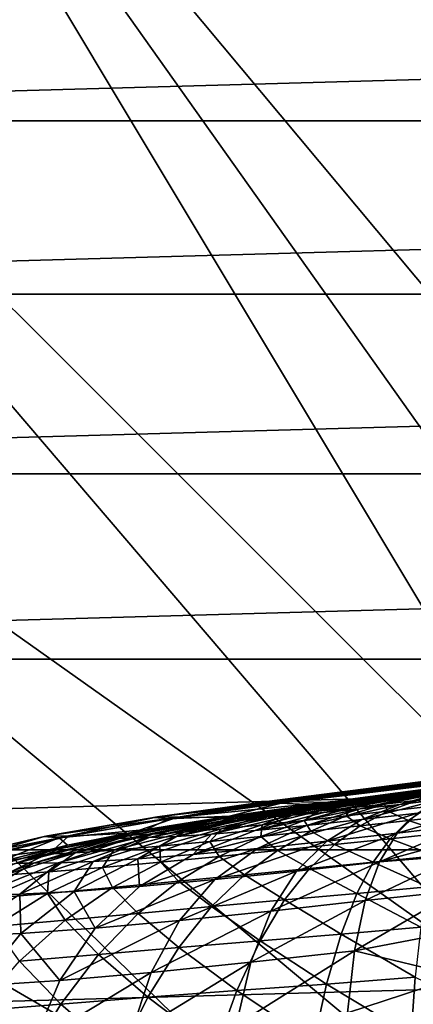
# Model space of a CAD drawing. Header units: metres. Extents: x -109 to 109, y -19 to 107.
# Tile 53 of 256: x -93.15 to -89.81, y 24.02 to 32.4. Entities that reach past the tile are written whole.
import ezdxf

# ---------------------------------------------------------------- set-up
doc = ezdxf.new("R2010")
doc.units = ezdxf.units.M
doc.layers.add('solid_21_412_310_XXX', color=7, linetype='CONTINUOUS')

msp = doc.modelspace()

# ---------------------------------------------------------------- linework, layer by layer
at = {"layer": 'solid_21_412_310_XXX'}
for points in [[(-84.852623, 27.692986, 60.82386), (-92.74939, 39.086567, 65.860069), (-89.751732, 40.743313, 65.860069)], [(-86.66951, 26.478983, 60.82386), (-95.542702, 37.104607, 65.860069), (-92.74939, 39.086567, 65.860069)], [(-85.780937, 27.115723, 60.82386), (-86.66951, 26.478983, 60.82386), (-92.74939, 39.086567, 65.860069)], [(-84.852623, 27.692986, 60.82386), (-85.780937, 27.115723, 60.82386), (-92.74939, 39.086567, 65.860069)], [(-88.312393, 25.038212, 60.82386), (-98.096542, 34.822357, 65.860069), (-95.542702, 37.104607, 65.860069)], [(-87.514534, 25.78549, 60.82386), (-88.312393, 25.038212, 60.82386), (-95.542702, 37.104607, 65.860069)], [(-86.66951, 26.478983, 60.82386), (-87.514534, 25.78549, 60.82386), (-95.542702, 37.104607, 65.860069)], [(-89.059669, 24.240351, 60.82386), (-100.378792, 32.268517, 65.860069), (-98.096542, 34.822357, 65.860069)], [(-88.312393, 25.038212, 60.82386), (-89.059669, 24.240351, 60.82386), (-98.096542, 34.822357, 65.860069)], [(-51.755653, 32.958942, 71.355003), (-101.244377, 32.958897, 71.355003), (-102.311943, 31.540354, 71.355003)], [(-50.688076, 31.540382, 71.355003), (-51.755653, 32.958942, 71.355003), (-102.311943, 31.540354, 71.355003)], [(-90.389908, 22.50675, 60.82386), (-102.360748, 29.475203, 65.860069), (-100.378792, 32.268517, 65.860069)], [(-89.753166, 23.395321, 60.82386), (-90.389908, 22.50675, 60.82386), (-100.378792, 32.268517, 65.860069)], [(-89.059669, 24.240351, 60.82386), (-89.753166, 23.395321, 60.82386), (-100.378792, 32.268517, 65.860069)], [(-50.688076, 31.540382, 71.355003), (-102.311943, 31.540354, 71.355003), (-103.298325, 30.064121, 71.355003)], [(-49.701702, 30.064169, 71.355003), (-50.688076, 31.540382, 71.355003), (-103.298325, 30.064121, 71.355003)], [(-49.701702, 30.064169, 71.355003), (-103.298325, 30.064121, 71.355003), (-104.200111, 28.535378, 71.355003)], [(-48.799911, 28.535414, 71.355003), (-49.701702, 30.064169, 71.355003), (-104.200111, 28.535378, 71.355003)], [(-91.482475, 20.614365, 60.82386), (-104.017494, 26.477545, 65.860069), (-102.360748, 29.475203, 65.860069)], [(-90.967171, 21.578444, 60.82386), (-91.482475, 20.614365, 60.82386), (-102.360748, 29.475203, 65.860069)], [(-90.389908, 22.50675, 60.82386), (-90.967171, 21.578444, 60.82386), (-102.360748, 29.475203, 65.860069)], [(-48.799911, 28.535414, 71.355003), (-104.200111, 28.535378, 71.355003), (-105.015137, 26.957729, 71.355003)], [(-47.984879, 26.957767, 71.355003), (-48.799911, 28.535414, 71.355003), (-105.015137, 26.957729, 71.355003)], [(-91.052887, 25.748001, 0.279129), (-91.022423, 25.75012, 1.311132), (-72.889442, 28.075191, -2.615145)], [(-91.047142, 25.744627, -0.6664), (-91.052887, 25.748001, 0.279129), (-72.889442, 28.075191, -2.615145)], [(-90.970299, 25.736807, -2.182503), (-91.047142, 25.744627, -0.6664), (-72.889442, 28.075191, -2.615145)], [(-91.022423, 25.75012, 1.311132), (-72.889442, 28.0914, 2.558975), (-72.889442, 28.075191, -2.615145)], [(-91.022423, 25.75012, 1.311132), (-90.914925, 25.749859, 2.759816), (-72.889442, 28.0914, 2.558975)], [(-90.930649, 25.733973, -2.639022), (-90.970299, 25.736807, -2.182503), (-72.889442, 28.075191, -2.615145)], [(-90.930649, 25.733973, -2.639022), (-72.889442, 28.075191, -2.615145), (-72.88958, 27.903524, -7.787338)], [(-90.914925, 25.749859, 2.759816), (-90.857536, 25.748722, 3.282119), (-72.889442, 28.0914, 2.558975)], [(-90.857536, 25.748722, 3.282119), (-90.556404, 25.738869, 5.227717), (-72.889442, 28.0914, 2.558975)], [(-72.889442, 28.0914, 2.558975), (-90.556404, 25.738869, 5.227717), (-90.505798, 25.738413, 5.441497)], [(-72.889442, 28.0914, 2.558975), (-90.505798, 25.738413, 5.441497), (-90.452827, 25.739803, 5.602549)], [(-72.889442, 28.0914, 2.558975), (-90.452827, 25.739803, 5.602549), (-90.440338, 25.740297, 5.635093)], [(-72.889442, 28.0914, 2.558975), (-90.440338, 25.740297, 5.635093), (-90.351112, 25.74505, 5.828653)], [(-72.889442, 28.0914, 2.558975), (-90.351112, 25.74505, 5.828653), (-90.312218, 25.74762, 5.89751)], [(-72.889442, 28.0914, 2.558975), (-90.312218, 25.74762, 5.89751), (-90.240555, 25.752928, 6.007046)], [(-72.889442, 28.0914, 2.558975), (-90.240555, 25.752928, 6.007046), (-90.144249, 25.760967, 6.127779)], [(-72.889442, 28.0914, 2.558975), (-90.144249, 25.760967, 6.127779), (-90.108025, 25.76421, 6.16697)], [(-72.889442, 28.0914, 2.558975), (-90.108025, 25.76421, 6.16697), (-89.951981, 25.779251, 6.306199)], [(-72.889442, 28.0914, 2.558975), (-89.951981, 25.779251, 6.306199), (-89.775749, 25.797905, 6.419261)], [(-90.930649, 25.733973, -2.639022), (-72.88958, 27.903524, -7.787338), (-90.672653, 25.720093, -4.593366)], [(-72.88958, 27.903524, -7.787338), (-90.619026, 25.720383, -4.815891), (-90.672653, 25.720093, -4.593366)], [(-72.88958, 27.903524, -7.787338), (-90.596542, 25.72139, -4.878799), (-90.619026, 25.720383, -4.815891)], [(-72.88958, 27.903524, -7.787338), (-90.533081, 25.725367, -5.017743), (-90.596542, 25.72139, -4.878799)], [(-72.88958, 27.903524, -7.787338), (-90.461021, 25.730995, -5.138122), (-90.533081, 25.725367, -5.017743)], [(-72.88958, 27.903524, -7.787338), (-90.415344, 25.734926, -5.202322), (-90.461021, 25.730995, -5.138122)], [(-72.88958, 27.903524, -7.787338), (-90.270607, 25.748579, -5.366413), (-90.415344, 25.734926, -5.202322)], [(-72.88958, 27.903524, -7.787338), (-90.265991, 25.749039, -5.370883), (-90.270607, 25.748579, -5.366413)], [(-72.88958, 27.903524, -7.787338), (-90.104439, 25.765785, -5.505945), (-90.265991, 25.749039, -5.370883)], [(-72.88958, 27.903524, -7.787338), (-90.010719, 25.77599, -5.569033), (-90.104439, 25.765785, -5.505945)], [(-72.88958, 27.903524, -7.787338), (-89.920792, 25.786041, -5.621646), (-90.010719, 25.77599, -5.569033)], [(-72.88958, 27.903524, -7.787338), (-89.706512, 25.810759, -5.723765), (-89.920792, 25.786041, -5.621646)], [(-47.984879, 26.957767, 71.355003), (-105.015137, 26.957729, 71.355003), (-105.740067, 25.337679, 71.355003)], [(-47.259949, 25.337723, 71.355003), (-47.984879, 26.957767, 71.355003), (-105.740067, 25.337679, 71.355003)], [(-91.933632, 19.618643, 60.82386), (-105.328194, 23.313238, 65.860069), (-104.017494, 26.477545, 65.860069)], [(-91.482475, 20.614365, 60.82386), (-91.933632, 19.618643, 60.82386), (-104.017494, 26.477545, 65.860069)], [(-90.257645, 25.686577, 7.348627), (-89.922272, 25.723501, 7.501504), (-89.586151, 25.819477, 6.50277)], [(-90.257645, 25.686577, 7.348627), (-89.586151, 25.819477, 6.50277), (-89.73172, 25.802788, 6.441797)], [(-89.706512, 25.810759, -5.723765), (-90.05249, 25.72645, -6.58443), (-89.920792, 25.786041, -5.621646)], [(-89.764755, 25.760124, -6.702816), (-90.05249, 25.72645, -6.58443), (-89.706512, 25.810759, -5.723765)], [(-89.922272, 25.723501, 7.501504), (-89.580597, 25.763985, 7.595549), (-89.385361, 25.843668, 6.55826)], [(-89.922272, 25.723501, 7.501504), (-89.385361, 25.843668, 6.55826), (-89.475899, 25.832607, 6.536928)], [(-89.586151, 25.819477, 6.50277), (-89.922272, 25.723501, 7.501504), (-89.475899, 25.832607, 6.536928)], [(-92.008034, 25.610973, -0.684676), (-91.022423, 25.75012, 1.311132), (-91.052887, 25.748001, 0.279129)], [(-91.982246, 25.616512, 1.359682), (-91.022423, 25.75012, 1.311132), (-92.008034, 25.610973, -0.684676)], [(-92.008034, 25.610973, -0.684676), (-91.052887, 25.748001, 0.279129), (-91.047142, 25.744627, -0.6664)], [(-92.008034, 25.610973, -0.684676), (-91.047142, 25.744627, -0.6664), (-91.8871, 25.599419, -2.726279)], [(-91.982246, 25.616512, 1.359682), (-90.914925, 25.749859, 2.759816), (-91.022423, 25.75012, 1.311132)], [(-91.982246, 25.616512, 1.359682), (-90.857536, 25.748722, 3.282119), (-90.914925, 25.749859, 2.759816)], [(-91.982246, 25.616512, 1.359682), (-91.811028, 25.614138, 3.396227), (-90.857536, 25.748722, 3.282119)], [(-91.8871, 25.599419, -2.726279), (-91.047142, 25.744627, -0.6664), (-90.970299, 25.736807, -2.182503)], [(-91.8871, 25.599419, -2.726279), (-90.970299, 25.736807, -2.182503), (-90.930649, 25.733973, -2.639022)], [(-91.8871, 25.599419, -2.726279), (-90.930649, 25.733973, -2.639022), (-91.368942, 25.621672, -4.710336)], [(-91.811028, 25.614138, 3.396227), (-90.556404, 25.738869, 5.227717), (-90.857536, 25.748722, 3.282119)], [(-91.811028, 25.614138, 3.396227), (-91.445, 25.610476, 5.396579), (-90.556404, 25.738869, 5.227717)], [(-91.445, 25.610476, 5.396579), (-90.505798, 25.738413, 5.441497), (-90.556404, 25.738869, 5.227717)], [(-91.445, 25.610476, 5.396579), (-91.434624, 25.600655, 5.69679), (-90.505798, 25.738413, 5.441497)], [(-91.434624, 25.600655, 5.69679), (-91.34507, 25.6015, 5.993825), (-90.440338, 25.740297, 5.635093)], [(-91.434624, 25.600655, 5.69679), (-90.440338, 25.740297, 5.635093), (-90.452827, 25.739803, 5.602549)], [(-90.505798, 25.738413, 5.441497), (-91.434624, 25.600655, 5.69679), (-90.452827, 25.739803, 5.602549)], [(-90.930649, 25.733973, -2.639022), (-90.672653, 25.720093, -4.593366), (-91.368942, 25.621672, -4.710336)], [(-91.34507, 25.6015, 5.993825), (-91.22049, 25.606077, 6.294866), (-90.351112, 25.74505, 5.828653)], [(-91.34507, 25.6015, 5.993825), (-90.351112, 25.74505, 5.828653), (-90.440338, 25.740297, 5.635093)], [(-91.22049, 25.606077, 6.294866), (-91.052811, 25.615719, 6.59402), (-90.240555, 25.752928, 6.007046)], [(-91.22049, 25.606077, 6.294866), (-90.240555, 25.752928, 6.007046), (-90.312218, 25.74762, 5.89751)], [(-90.351112, 25.74505, 5.828653), (-91.22049, 25.606077, 6.294866), (-90.312218, 25.74762, 5.89751)], [(-90.461021, 25.730995, -5.138122), (-90.415344, 25.734926, -5.202322), (-91.109245, 25.617718, -5.750628)], [(-90.874374, 25.638628, -6.024477), (-91.109245, 25.617718, -5.750628), (-90.415344, 25.734926, -5.202322)], [(-90.461021, 25.730995, -5.138122), (-91.109245, 25.617718, -5.750628), (-90.533081, 25.725367, -5.017743)], [(-91.052811, 25.615719, 6.59402), (-90.835625, 25.631857, 6.880388), (-90.108025, 25.76421, 6.16697)], [(-91.052811, 25.615719, 6.59402), (-90.108025, 25.76421, 6.16697), (-90.144249, 25.760967, 6.127779)], [(-90.240555, 25.752928, 6.007046), (-91.052811, 25.615719, 6.59402), (-90.144249, 25.760967, 6.127779)], [(-90.270607, 25.748579, -5.366413), (-90.874374, 25.638628, -6.024477), (-90.415344, 25.734926, -5.202322)], [(-90.61377, 25.664551, -6.251972), (-90.874374, 25.638628, -6.024477), (-90.270607, 25.748579, -5.366413)], [(-90.835625, 25.631857, 6.880388), (-90.567696, 25.655535, 7.137687), (-89.951981, 25.779251, 6.306199)], [(-90.835625, 25.631857, 6.880388), (-89.951981, 25.779251, 6.306199), (-90.108025, 25.76421, 6.16697)], [(-90.265991, 25.749039, -5.370883), (-90.104439, 25.765785, -5.505945), (-90.61377, 25.664551, -6.251972)], [(-90.337341, 25.694218, -6.436328), (-90.61377, 25.664551, -6.251972), (-90.104439, 25.765785, -5.505945)], [(-90.265991, 25.749039, -5.370883), (-90.61377, 25.664551, -6.251972), (-90.270607, 25.748579, -5.366413)], [(-90.567696, 25.655535, 7.137687), (-90.257645, 25.686577, 7.348627), (-89.775749, 25.797905, 6.419261)], [(-90.567696, 25.655535, 7.137687), (-89.775749, 25.797905, 6.419261), (-89.951981, 25.779251, 6.306199)], [(-90.05249, 25.72645, -6.58443), (-90.376892, 25.625088, -7.389284), (-90.337341, 25.694218, -6.436328)], [(-90.02317, 25.665335, -7.542641), (-90.376892, 25.625088, -7.389284), (-90.05249, 25.72645, -6.58443)], [(-90.010719, 25.77599, -5.569033), (-89.920792, 25.786041, -5.621646), (-90.337341, 25.694218, -6.436328)], [(-90.05249, 25.72645, -6.58443), (-90.337341, 25.694218, -6.436328), (-89.920792, 25.786041, -5.621646)], [(-90.010719, 25.77599, -5.569033), (-90.337341, 25.694218, -6.436328), (-90.104439, 25.765785, -5.505945)], [(-89.775749, 25.797905, 6.419261), (-90.257645, 25.686577, 7.348627), (-89.73172, 25.802788, 6.441797)], [(-90.245544, 25.594313, 8.473716), (-89.770416, 25.649719, 8.605061), (-89.580597, 25.763985, 7.595549)], [(-89.922272, 25.723501, 7.501504), (-90.245544, 25.594313, 8.473716), (-89.580597, 25.763985, 7.595549)], [(-89.764755, 25.760124, -6.702816), (-90.02317, 25.665335, -7.542641), (-90.05249, 25.72645, -6.58443)], [(-89.674126, 25.705425, -7.662217), (-90.02317, 25.665335, -7.542641), (-89.764755, 25.760124, -6.702816)], [(-90.672653, 25.720093, -4.593366), (-90.619026, 25.720383, -4.815891), (-91.447327, 25.596201, -5.095368)], [(-91.304138, 25.603323, -5.436944), (-91.447327, 25.596201, -5.095368), (-90.619026, 25.720383, -4.815891)], [(-91.368942, 25.621672, -4.710336), (-90.672653, 25.720093, -4.593366), (-91.447327, 25.596201, -5.095368)], [(-90.596542, 25.72139, -4.878799), (-90.533081, 25.725367, -5.017743), (-91.304138, 25.603323, -5.436944)], [(-91.109245, 25.617718, -5.750628), (-91.304138, 25.603323, -5.436944), (-90.533081, 25.725367, -5.017743)], [(-90.596542, 25.72139, -4.878799), (-91.304138, 25.603323, -5.436944), (-90.619026, 25.720383, -4.815891)], [(-91.150711, 25.501808, 7.956279), (-90.715675, 25.543743, 8.256859), (-90.257645, 25.686577, 7.348627)], [(-90.567696, 25.655535, 7.137687), (-91.150711, 25.501808, 7.956279), (-90.257645, 25.686577, 7.348627)], [(-90.835625, 25.631857, 6.880388), (-91.150711, 25.501808, 7.956279), (-90.567696, 25.655535, 7.137687)], [(-90.61377, 25.664551, -6.251972), (-91.092407, 25.548338, -6.949815), (-90.874374, 25.638628, -6.024477)], [(-90.73484, 25.58564, -7.195197), (-91.092407, 25.548338, -6.949815), (-90.61377, 25.664551, -6.251972)], [(-90.337341, 25.694218, -6.436328), (-90.73484, 25.58564, -7.195197), (-90.61377, 25.664551, -6.251972)], [(-90.376892, 25.625088, -7.389284), (-90.73484, 25.58564, -7.195197), (-90.337341, 25.694218, -6.436328)], [(-90.715675, 25.543743, 8.256859), (-90.245544, 25.594313, 8.473716), (-89.922272, 25.723501, 7.501504)], [(-90.257645, 25.686577, 7.348627), (-90.715675, 25.543743, 8.256859), (-89.922272, 25.723501, 7.501504)], [(-90.541374, 25.41083, 9.398269), (-89.943512, 25.479551, 9.564314), (-89.770416, 25.649719, 8.605061)], [(-90.245544, 25.594313, 8.473716), (-90.541374, 25.41083, 9.398269), (-89.770416, 25.649719, 8.605061)], [(-90.02317, 25.665335, -7.542641), (-90.258202, 25.54158, -8.309775), (-90.376892, 25.625088, -7.389284)], [(-89.847443, 25.586506, -8.452853), (-90.258202, 25.54158, -8.309775), (-90.02317, 25.665335, -7.542641)], [(-89.674126, 25.705425, -7.662217), (-89.847443, 25.586506, -8.452853), (-90.02317, 25.665335, -7.542641)], [(-89.943512, 25.479551, 9.564314), (-89.372559, 25.547785, 9.651097), (-89.33963, 25.654865, 9.040233)], [(-89.770416, 25.649719, 8.605061), (-89.943512, 25.479551, 9.564314), (-89.33963, 25.654865, 9.040233)], [(-89.442406, 25.632271, -8.557137), (-89.847443, 25.586506, -8.452853), (-89.674126, 25.705425, -7.662217)], [(-91.982246, 25.616512, 1.359682), (-92.008034, 25.610973, -0.684676), (-92.944992, 25.450071, -0.705234)], [(-92.918266, 25.455637, 1.406248), (-91.982246, 25.616512, 1.359682), (-92.944992, 25.450071, -0.705234)], [(-92.944992, 25.450071, -0.705234), (-92.008034, 25.610973, -0.684676), (-92.819443, 25.437702, -2.814344)], [(-92.918266, 25.455637, 1.406248), (-91.811028, 25.614138, 3.396227), (-91.982246, 25.616512, 1.359682)], [(-92.918266, 25.455637, 1.406248), (-92.740585, 25.452364, 3.508986), (-91.811028, 25.614138, 3.396227)], [(-92.008034, 25.610973, -0.684676), (-91.8871, 25.599419, -2.726279), (-92.819443, 25.437702, -2.814344)], [(-92.819443, 25.437702, -2.814344), (-91.8871, 25.599419, -2.726279), (-92.076797, 25.508581, -4.829086)], [(-91.811028, 25.614138, 3.396227), (-92.740585, 25.452364, 3.508986), (-92.210777, 25.479328, 5.544147)], [(-91.434624, 25.600655, 5.69679), (-92.334373, 25.435905, 5.965005), (-92.218414, 25.435923, 6.362759)], [(-92.210777, 25.479328, 5.544147), (-92.334373, 25.435905, 5.965005), (-91.434624, 25.600655, 5.69679)], [(-92.076797, 25.508581, -4.829086), (-91.447327, 25.596201, -5.095368), (-92.22007, 25.460058, -5.357312)], [(-92.025131, 25.468914, -5.828769), (-92.22007, 25.460058, -5.357312), (-91.447327, 25.596201, -5.095368)], [(-91.34507, 25.6015, 5.993825), (-92.218414, 25.435923, 6.362759), (-92.05262, 25.440199, 6.773383)], [(-91.434624, 25.600655, 5.69679), (-92.218414, 25.435923, 6.362759), (-91.34507, 25.6015, 5.993825)], [(-91.811028, 25.614138, 3.396227), (-92.210777, 25.479328, 5.544147), (-91.445, 25.610476, 5.396579)], [(-91.445, 25.610476, 5.396579), (-92.210777, 25.479328, 5.544147), (-91.434624, 25.600655, 5.69679)], [(-92.076797, 25.508581, -4.829086), (-91.368942, 25.621672, -4.710336), (-91.447327, 25.596201, -5.095368)], [(-91.8871, 25.599419, -2.726279), (-91.368942, 25.621672, -4.710336), (-92.076797, 25.508581, -4.829086)], [(-91.22049, 25.606077, 6.294866), (-92.05262, 25.440199, 6.773383), (-91.824562, 25.450953, 7.188378)], [(-91.34507, 25.6015, 5.993825), (-92.05262, 25.440199, 6.773383), (-91.22049, 25.606077, 6.294866)], [(-91.304138, 25.603323, -5.436944), (-92.025131, 25.468914, -5.828769), (-91.447327, 25.596201, -5.095368)], [(-91.758644, 25.487547, -6.264246), (-92.025131, 25.468914, -5.828769), (-91.304138, 25.603323, -5.436944)], [(-91.052811, 25.615719, 6.59402), (-91.824562, 25.450953, 7.188378), (-91.524597, 25.470819, 7.591105)], [(-91.22049, 25.606077, 6.294866), (-91.824562, 25.450953, 7.188378), (-91.052811, 25.615719, 6.59402)], [(-91.109245, 25.617718, -5.750628), (-91.758644, 25.487547, -6.264246), (-91.304138, 25.603323, -5.436944)], [(-91.439438, 25.514898, -6.641485), (-91.758644, 25.487547, -6.264246), (-91.109245, 25.617718, -5.750628)], [(-90.835625, 25.631857, 6.880388), (-91.524597, 25.470819, 7.591105), (-91.150711, 25.501808, 7.956279)], [(-91.052811, 25.615719, 6.59402), (-91.524597, 25.470819, 7.591105), (-90.835625, 25.631857, 6.880388)], [(-90.874374, 25.638628, -6.024477), (-91.439438, 25.514898, -6.641485), (-91.109245, 25.617718, -5.750628)], [(-91.092407, 25.548338, -6.949815), (-91.439438, 25.514898, -6.641485), (-90.874374, 25.638628, -6.024477)], [(-91.131821, 25.348343, 9.125162), (-90.541374, 25.41083, 9.398269), (-90.245544, 25.594313, 8.473716)], [(-90.715675, 25.543743, 8.256859), (-91.131821, 25.348343, 9.125162), (-90.245544, 25.594313, 8.473716)], [(-90.73484, 25.58564, -7.195197), (-91.104828, 25.450212, -7.8868), (-91.092407, 25.548338, -6.949815)], [(-90.677185, 25.495798, -8.123982), (-91.104828, 25.450212, -7.8868), (-90.73484, 25.58564, -7.195197)], [(-90.376892, 25.625088, -7.389284), (-90.677185, 25.495798, -8.123982), (-90.73484, 25.58564, -7.195197)], [(-90.258202, 25.54158, -8.309775), (-90.677185, 25.495798, -8.123982), (-90.376892, 25.625088, -7.389284)], [(-89.847443, 25.586506, -8.452853), (-90.002716, 25.43062, -9.170981), (-90.258202, 25.54158, -8.309775)], [(-89.536179, 25.48082, -9.288431), (-90.002716, 25.43062, -9.170981), (-89.847443, 25.586506, -8.452853)], [(-89.442406, 25.632271, -8.557137), (-89.536179, 25.48082, -9.288431), (-89.847443, 25.586506, -8.452853)], [(-92.210777, 25.479328, 5.544147), (-92.866455, 25.337343, 5.673242), (-92.334373, 25.435905, 5.965005)], [(-92.740585, 25.452364, 3.508986), (-92.866455, 25.337343, 5.673242), (-92.210777, 25.479328, 5.544147)], [(-92.819443, 25.437702, -2.814344), (-92.076797, 25.508581, -4.829086), (-92.748825, 25.376577, -4.941798)], [(-92.748825, 25.376577, -4.941798), (-92.076797, 25.508581, -4.829086), (-92.22007, 25.460058, -5.357312)], [(-91.758644, 25.487547, -6.264246), (-92.355057, 25.333612, -6.731595), (-92.025131, 25.468914, -5.828769)], [(-91.961555, 25.366526, -7.202435), (-92.355057, 25.333612, -6.731595), (-91.758644, 25.487547, -6.264246)], [(-91.439438, 25.514898, -6.641485), (-91.961555, 25.366526, -7.202435), (-91.758644, 25.487547, -6.264246)], [(-91.537064, 25.406395, -7.584742), (-91.961555, 25.366526, -7.202435), (-91.439438, 25.514898, -6.641485)], [(-91.67791, 25.29711, 8.748001), (-91.131821, 25.348343, 9.125162), (-90.715675, 25.543743, 8.256859)], [(-91.150711, 25.501808, 7.956279), (-91.67791, 25.29711, 8.748001), (-90.715675, 25.543743, 8.256859)], [(-91.524597, 25.470819, 7.591105), (-91.67791, 25.29711, 8.748001), (-91.150711, 25.501808, 7.956279)], [(-91.092407, 25.548338, -6.949815), (-91.537064, 25.406395, -7.584742), (-91.439438, 25.514898, -6.641485)], [(-91.104828, 25.450212, -7.8868), (-91.537064, 25.406395, -7.584742), (-91.092407, 25.548338, -6.949815)], [(-90.677185, 25.495798, -8.123982), (-90.962311, 25.331242, -8.789055), (-91.104828, 25.450212, -7.8868)], [(-90.477608, 25.381674, -9.006025), (-90.962311, 25.331242, -8.789055), (-90.677185, 25.495798, -8.123982)], [(-90.800903, 25.15546, 10.256305), (-90.093781, 25.235661, 10.453504), (-89.943512, 25.479551, 9.564314)], [(-90.541374, 25.41083, 9.398269), (-90.800903, 25.15546, 10.256305), (-89.943512, 25.479551, 9.564314)], [(-90.258202, 25.54158, -8.309775), (-90.477608, 25.381674, -9.006025), (-90.677185, 25.495798, -8.123982)], [(-90.002716, 25.43062, -9.170981), (-90.477608, 25.381674, -9.006025), (-90.258202, 25.54158, -8.309775)], [(-90.093781, 25.235661, 10.453504), (-89.396667, 25.42511, 10.178894), (-89.372559, 25.547785, 9.651097)], [(-89.943512, 25.479551, 9.564314), (-90.093781, 25.235661, 10.453504), (-89.372559, 25.547785, 9.651097)], [(-89.536179, 25.48082, -9.288431), (-89.615242, 25.284948, -9.959732), (-90.002716, 25.43062, -9.170981)], [(-92.918266, 25.455637, 1.406248), (-92.944992, 25.450071, -0.705234), (-93.836517, 25.239336, -0.724102)], [(-93.8088, 25.244915, 1.452338), (-92.918266, 25.455637, 1.406248), (-93.836517, 25.239336, -0.724102)], [(-93.836517, 25.239336, -0.724102), (-92.944992, 25.450071, -0.705234), (-93.706444, 25.22632, -2.898257)], [(-93.8088, 25.244915, 1.452338), (-92.740585, 25.452364, 3.508986), (-92.918266, 25.455637, 1.406248)], [(-93.8088, 25.244915, 1.452338), (-93.624596, 25.240913, 3.619284), (-92.740585, 25.452364, 3.508986)], [(-92.944992, 25.450071, -0.705234), (-92.819443, 25.437702, -2.814344), (-93.706444, 25.22632, -2.898257)], [(-93.706444, 25.22632, -2.898257), (-92.819443, 25.437702, -2.814344), (-93.355385, 25.225985, -5.043621)], [(-92.740585, 25.452364, 3.508986), (-93.624596, 25.240913, 3.619284), (-92.866455, 25.337343, 5.673242)], [(-92.819443, 25.437702, -2.814344), (-92.748825, 25.376577, -4.941798), (-93.355385, 25.225985, -5.043621)], [(-92.334373, 25.435905, 5.965005), (-93.184967, 25.222553, 6.237633), (-93.036842, 25.222273, 6.74092)], [(-92.866455, 25.337343, 5.673242), (-93.184967, 25.222553, 6.237633), (-92.334373, 25.435905, 5.965005)], [(-92.218414, 25.435923, 6.362759), (-93.036842, 25.222273, 6.74092), (-92.823227, 25.226223, 7.260454)], [(-92.334373, 25.435905, 5.965005), (-93.036842, 25.222273, 6.74092), (-92.218414, 25.435923, 6.362759)], [(-92.748825, 25.376577, -4.941798), (-92.22007, 25.460058, -5.357312), (-92.923698, 25.30068, -5.596788)], [(-92.683998, 25.311201, -6.186117), (-92.923698, 25.30068, -5.596788), (-92.22007, 25.460058, -5.357312)], [(-92.05262, 25.440199, 6.773383), (-92.823227, 25.226223, 7.260454), (-92.53038, 25.237476, 7.784173)], [(-92.218414, 25.435923, 6.362759), (-92.823227, 25.226223, 7.260454), (-92.05262, 25.440199, 6.773383)], [(-92.025131, 25.468914, -5.828769), (-92.683998, 25.311201, -6.186117), (-92.22007, 25.460058, -5.357312)], [(-92.355057, 25.333612, -6.731595), (-92.683998, 25.311201, -6.186117), (-92.025131, 25.468914, -5.828769)], [(-91.824562, 25.450953, 7.188378), (-92.53038, 25.237476, 7.784173), (-92.148933, 25.26008, 8.290356)], [(-92.05262, 25.440199, 6.773383), (-92.53038, 25.237476, 7.784173), (-91.824562, 25.450953, 7.188378)], [(-91.524597, 25.470819, 7.591105), (-92.148933, 25.26008, 8.290356), (-91.67791, 25.29711, 8.748001)], [(-91.824562, 25.450953, 7.188378), (-92.148933, 25.26008, 8.290356), (-91.524597, 25.470819, 7.591105)], [(-91.537064, 25.406395, -7.584742), (-91.957428, 25.231056, -8.155458), (-91.961555, 25.366526, -7.202435)], [(-91.456886, 25.280437, -8.510566), (-91.957428, 25.231056, -8.155458), (-91.537064, 25.406395, -7.584742)], [(-91.104828, 25.450212, -7.8868), (-91.456886, 25.280437, -8.510566), (-91.537064, 25.406395, -7.584742)], [(-91.494118, 25.08296, 9.93641), (-90.800903, 25.15546, 10.256305), (-90.541374, 25.41083, 9.398269)], [(-91.131821, 25.348343, 9.125162), (-91.494118, 25.08296, 9.93641), (-90.541374, 25.41083, 9.398269)], [(-90.962311, 25.331242, -8.789055), (-91.456886, 25.280437, -8.510566), (-91.104828, 25.450212, -7.8868)], [(-90.002716, 25.43062, -9.170981), (-90.14785, 25.230618, -9.829266), (-90.477608, 25.381674, -9.006025)], [(-89.615242, 25.284948, -9.959732), (-90.14785, 25.230618, -9.829266), (-90.002716, 25.43062, -9.170981)], [(-90.093781, 25.235661, 10.453504), (-89.413429, 25.289415, 10.63695), (-89.396667, 25.42511, 10.178894)], [(-47.259949, 25.337723, 71.355003), (-105.740067, 25.337679, 71.355003), (-106.373253, 23.678907, 71.355003)], [(-46.626751, 23.678934, 71.355003), (-47.259949, 25.337723, 71.355003), (-106.373253, 23.678907, 71.355003)], [(-93.624596, 25.240913, 3.619284), (-93.426727, 25.184149, 5.786068), (-92.866455, 25.337343, 5.673242)], [(-92.866455, 25.337343, 5.673242), (-93.426727, 25.184149, 5.786068), (-93.184967, 25.222553, 6.237633)], [(-93.355385, 25.225985, -5.043621), (-92.748825, 25.376577, -4.941798), (-92.923698, 25.30068, -5.596788)], [(-92.683998, 25.311201, -6.186117), (-93.289307, 25.121742, -6.509055), (-92.923698, 25.30068, -5.596788)], [(-92.907272, 25.147804, -7.151752), (-93.289307, 25.121742, -6.509055), (-92.683998, 25.311201, -6.186117)], [(-92.355057, 25.333612, -6.731595), (-92.907272, 25.147804, -7.151752), (-92.683998, 25.311201, -6.186117)], [(-92.450058, 25.185654, -7.705884), (-92.907272, 25.147804, -7.151752), (-92.355057, 25.333612, -6.731595)], [(-91.961555, 25.366526, -7.202435), (-92.450058, 25.185654, -7.705884), (-92.355057, 25.333612, -6.731595)], [(-91.957428, 25.231056, -8.155458), (-92.450058, 25.185654, -7.705884), (-91.961555, 25.366526, -7.202435)], [(-92.13446, 25.024174, 9.49826), (-91.494118, 25.08296, 9.93641), (-91.131821, 25.348343, 9.125162)], [(-91.67791, 25.29711, 8.748001), (-92.13446, 25.024174, 9.49826), (-91.131821, 25.348343, 9.125162)], [(-90.962311, 25.331242, -8.789055), (-91.242996, 25.12393, -9.393456), (-91.456886, 25.280437, -8.510566)], [(-90.690826, 25.178284, -9.642144), (-91.242996, 25.12393, -9.393456), (-90.962311, 25.331242, -8.789055)], [(-90.477608, 25.381674, -9.006025), (-90.690826, 25.178284, -9.642144), (-90.962311, 25.331242, -8.789055)], [(-90.14785, 25.230618, -9.829266), (-90.690826, 25.178284, -9.642144), (-90.477608, 25.381674, -9.006025)], [(-93.355385, 25.225985, -5.043621), (-92.923698, 25.30068, -5.596788), (-93.567101, 25.109217, -5.814896)], [(-93.289307, 25.121742, -6.509055), (-93.567101, 25.109217, -5.814896), (-92.923698, 25.30068, -5.596788)], [(-92.823227, 25.226223, 7.260454), (-93.513657, 24.947178, 7.749883), (-93.152046, 24.958254, 8.372759)], [(-93.036842, 25.222273, 6.74092), (-93.513657, 24.947178, 7.749883), (-92.823227, 25.226223, 7.260454)], [(-92.53038, 25.237476, 7.784173), (-93.152046, 24.958254, 8.372759), (-92.69165, 24.9825, 8.96655)], [(-92.823227, 25.226223, 7.260454), (-93.152046, 24.958254, 8.372759), (-92.53038, 25.237476, 7.784173)], [(-92.148933, 25.26008, 8.290356), (-92.69165, 24.9825, 8.96655), (-92.13446, 25.024174, 9.49826)], [(-92.53038, 25.237476, 7.784173), (-92.69165, 24.9825, 8.96655), (-92.148933, 25.26008, 8.290356)], [(-91.957428, 25.231056, -8.155458), (-92.366043, 25.014553, -8.667908), (-92.450058, 25.185654, -7.705884)], [(-91.802765, 25.068687, -9.07382), (-92.366043, 25.014553, -8.667908), (-91.957428, 25.231056, -8.155458)], [(-92.148933, 25.26008, 8.290356), (-92.13446, 25.024174, 9.49826), (-91.67791, 25.29711, 8.748001)], [(-91.456886, 25.280437, -8.510566), (-91.802765, 25.068687, -9.07382), (-91.957428, 25.231056, -8.155458)], [(-91.242996, 25.12393, -9.393456), (-91.802765, 25.068687, -9.07382), (-91.456886, 25.280437, -8.510566)], [(-91.018303, 24.81506, 11.033004), (-90.216492, 24.90486, 11.257111), (-90.093781, 25.235661, 10.453504)], [(-90.800903, 25.15546, 10.256305), (-91.018303, 24.81506, 11.033004), (-90.093781, 25.235661, 10.453504)], [(-90.14785, 25.230618, -9.829266), (-90.287956, 24.964334, -10.459825), (-90.690826, 25.178284, -9.642144)], [(-89.684738, 25.021635, -10.607132), (-90.287956, 24.964334, -10.459825), (-90.14785, 25.230618, -9.829266)], [(-90.216492, 24.90486, 11.257111), (-89.429939, 24.986448, 11.39206), (-89.413429, 25.289415, 10.63695)], [(-90.093781, 25.235661, 10.453504), (-90.216492, 24.90486, 11.257111), (-89.413429, 25.289415, 10.63695)], [(-89.615242, 25.284948, -9.959732), (-89.684738, 25.021635, -10.607132), (-90.14785, 25.230618, -9.829266)], [(-93.184967, 25.222553, 6.237633), (-93.781738, 24.943584, 7.123851), (-93.036842, 25.222273, 6.74092)], [(-93.036842, 25.222273, 6.74092), (-93.781738, 24.943584, 7.123851), (-93.513657, 24.947178, 7.749883)], [(-92.907272, 25.147804, -7.151752), (-93.429138, 24.921995, -7.52897), (-93.289307, 25.121742, -6.509055)], [(-92.918121, 24.964344, -8.156738), (-93.429138, 24.921995, -7.52897), (-92.907272, 25.147804, -7.151752)], [(-92.450058, 25.185654, -7.705884), (-92.918121, 24.964344, -8.156738), (-92.907272, 25.147804, -7.151752)], [(-92.366043, 25.014553, -8.667908), (-92.918121, 24.964344, -8.156738), (-92.450058, 25.185654, -7.705884)], [(-91.796211, 24.73451, 10.676229), (-91.018303, 24.81506, 11.033004), (-90.800903, 25.15546, 10.256305)], [(-91.494118, 25.08296, 9.93641), (-91.796211, 24.73451, 10.676229), (-90.800903, 25.15546, 10.256305)], [(-90.690826, 25.178284, -9.642144), (-90.902603, 24.910137, -10.246484), (-91.242996, 25.12393, -9.393456)], [(-90.287956, 24.964334, -10.459825), (-90.902603, 24.910137, -10.246484), (-90.690826, 25.178284, -9.642144)], [(-92.513649, 24.670053, 10.19285), (-91.796211, 24.73451, 10.676229), (-91.494118, 25.08296, 9.93641)], [(-92.13446, 25.024174, 9.49826), (-92.513649, 24.670053, 10.19285), (-91.494118, 25.08296, 9.93641)], [(-91.802765, 25.068687, -9.07382), (-92.146538, 24.795551, -9.597956), (-92.366043, 25.014553, -8.667908)], [(-91.523544, 24.853512, -9.961986), (-92.146538, 24.795551, -9.597956), (-91.802765, 25.068687, -9.07382)], [(-91.242996, 25.12393, -9.393456), (-91.523544, 24.853512, -9.961986), (-91.802765, 25.068687, -9.07382)], [(-90.902603, 24.910137, -10.246484), (-91.523544, 24.853512, -9.961986), (-91.242996, 25.12393, -9.393456)], [(-93.152046, 24.958254, 8.372759), (-93.145332, 24.625328, 9.605686), (-92.69165, 24.9825, 8.96655)], [(-92.69165, 24.9825, 8.96655), (-93.145332, 24.625328, 9.605686), (-92.513649, 24.670053, 10.19285)], [(-92.366043, 25.014553, -8.667908), (-92.766991, 24.738422, -9.140138), (-92.918121, 24.964344, -8.156738)], [(-92.146538, 24.795551, -9.597956), (-92.766991, 24.738422, -9.140138), (-92.366043, 25.014553, -8.667908)], [(-92.69165, 24.9825, 8.96655), (-92.513649, 24.670053, 10.19285), (-92.13446, 25.024174, 9.49826)], [(-90.308006, 24.477459, 11.962975), (-89.429153, 24.644432, 11.993186), (-89.429939, 24.986448, 11.39206)], [(-90.216492, 24.90486, 11.257111), (-90.308006, 24.477459, 11.962975), (-89.429939, 24.986448, 11.39206)], [(-89.684738, 25.021635, -10.607132), (-89.743835, 24.677103, -11.215554), (-90.287956, 24.964334, -10.459825)], [(-93.152046, 24.958254, 8.372759), (-93.68074, 24.600739, 8.940949), (-93.145332, 24.625328, 9.605686)], [(-93.513657, 24.947178, 7.749883), (-93.68074, 24.600739, 8.940949), (-93.152046, 24.958254, 8.372759)], [(-92.918121, 24.964344, -8.156738), (-93.370125, 24.685091, -8.569684), (-93.429138, 24.921995, -7.52897)], [(-92.766991, 24.738422, -9.140138), (-93.370125, 24.685091, -8.569684), (-92.918121, 24.964344, -8.156738)], [(-90.902603, 24.910137, -10.246484), (-91.110619, 24.563038, -10.806703), (-91.523544, 24.853512, -9.961986)], [(-91.189903, 24.379868, 11.716718), (-90.308006, 24.477459, 11.962975), (-90.216492, 24.90486, 11.257111)], [(-91.018303, 24.81506, 11.033004), (-91.189903, 24.379868, 11.716718), (-90.216492, 24.90486, 11.257111)], [(-90.421654, 24.617781, -11.048813), (-91.110619, 24.563038, -10.806703), (-90.902603, 24.910137, -10.246484)], [(-90.287956, 24.964334, -10.459825), (-90.421654, 24.617781, -11.048813), (-90.902603, 24.910137, -10.246484)], [(-89.743835, 24.677103, -11.215554), (-90.421654, 24.617781, -11.048813), (-90.287956, 24.964334, -10.459825)], [(-91.523544, 24.853512, -9.961986), (-91.800789, 24.505625, -10.484073), (-92.146538, 24.795551, -9.597956)], [(-92.035538, 24.293221, 11.332602), (-91.189903, 24.379868, 11.716718), (-91.018303, 24.81506, 11.033004)], [(-91.796211, 24.73451, 10.676229), (-92.035538, 24.293221, 11.332602), (-91.018303, 24.81506, 11.033004)], [(-91.110619, 24.563038, -10.806703), (-91.800789, 24.505625, -10.484073), (-91.523544, 24.853512, -9.961986)], [(-92.766991, 24.738422, -9.140138), (-93.156723, 24.388054, -9.565348), (-93.370125, 24.685091, -8.569684)], [(-92.484573, 24.446539, -10.074314), (-93.156723, 24.388054, -9.565348), (-92.766991, 24.738422, -9.140138)], [(-92.814178, 24.225092, 10.818417), (-92.035538, 24.293221, 11.332602), (-91.796211, 24.73451, 10.676229)], [(-92.513649, 24.670053, 10.19285), (-92.814178, 24.225092, 10.818417), (-91.796211, 24.73451, 10.676229)], [(-92.146538, 24.795551, -9.597956), (-92.484573, 24.446539, -10.074314), (-92.766991, 24.738422, -9.140138)], [(-91.800789, 24.505625, -10.484073), (-92.484573, 24.446539, -10.074314), (-92.146538, 24.795551, -9.597956)], [(-93.145332, 24.625328, 9.605686), (-92.814178, 24.225092, 10.818417), (-92.513649, 24.670053, 10.19285)], [(-89.743835, 24.677103, -11.215554), (-89.790382, 24.254105, -11.75432), (-90.421654, 24.617781, -11.048813)], [(-90.308006, 24.477459, 11.962975), (-89.41465, 24.259916, 12.489671), (-89.429153, 24.644432, 11.993186)], [(-93.68074, 24.600739, 8.940949), (-93.508896, 24.179142, 10.192846), (-93.145332, 24.625328, 9.605686)], [(-93.145332, 24.625328, 9.605686), (-93.508896, 24.179142, 10.192846), (-92.814178, 24.225092, 10.818417)], [(-91.110619, 24.563038, -10.806703), (-91.308022, 24.139204, -11.29808), (-91.800789, 24.505625, -10.484073)], [(-90.544624, 24.193453, -11.568381), (-91.308022, 24.139204, -11.29808), (-91.110619, 24.563038, -10.806703)], [(-90.421654, 24.617781, -11.048813), (-90.544624, 24.193453, -11.568381), (-91.110619, 24.563038, -10.806703)], [(-89.790382, 24.254105, -11.75432), (-90.544624, 24.193453, -11.568381), (-90.421654, 24.617781, -11.048813)], [(-91.800789, 24.505625, -10.484073), (-92.065514, 24.082262, -10.938421), (-92.484573, 24.446539, -10.074314)], [(-91.308022, 24.139204, -11.29808), (-92.065514, 24.082262, -10.938421), (-91.800789, 24.505625, -10.484073)], [(-91.314644, 23.844675, 12.300273), (-90.366188, 23.948433, 12.563654), (-90.308006, 24.477459, 11.962975)], [(-91.189903, 24.379868, 11.716718), (-91.314644, 23.844675, 12.300273), (-90.308006, 24.477459, 11.962975)], [(-90.308006, 24.477459, 11.962975), (-90.366188, 23.948433, 12.563654), (-89.41465, 24.259916, 12.489671)], [(-92.805923, 24.023439, -10.485127), (-93.523315, 23.965052, -9.929135), (-93.156723, 24.388054, -9.565348)], [(-92.484573, 24.446539, -10.074314), (-92.805923, 24.023439, -10.485127), (-93.156723, 24.388054, -9.565348)], [(-92.065514, 24.082262, -10.938421), (-92.805923, 24.023439, -10.485127), (-92.484573, 24.446539, -10.074314)], [(-92.213631, 23.753771, 11.897196), (-91.314644, 23.844675, 12.300273), (-91.189903, 24.379868, 11.716718)], [(-92.035538, 24.293221, 11.332602), (-92.213631, 23.753771, 11.897196), (-91.189903, 24.379868, 11.716718)], [(-93.508896, 24.179142, 10.192846), (-93.040306, 23.684038, 11.363947), (-92.814178, 24.225092, 10.818417)], [(-93.040306, 23.684038, 11.363947), (-92.213631, 23.753771, 11.897196), (-92.035538, 24.293221, 11.332602)], [(-92.814178, 24.225092, 10.818417), (-93.040306, 23.684038, 11.363947), (-92.035538, 24.293221, 11.332602)], [(-89.790382, 24.254105, -11.75432), (-89.823944, 23.759077, -12.211028), (-90.544624, 24.193453, -11.568381)], [(-90.366188, 23.948433, 12.563654), (-89.387405, 23.822458, 12.910512), (-89.41465, 24.259916, 12.489671)], [(-89.037354, 23.888908, -12.297805), (-89.823944, 23.759077, -12.211028), (-89.790382, 24.254105, -11.75432)], [(-93.508896, 24.179142, 10.192846), (-93.787766, 23.638927, 10.713845), (-93.040306, 23.684038, 11.363947)], [(-91.308022, 24.139204, -11.29808), (-91.487053, 23.645882, -11.710643), (-92.065514, 24.082262, -10.938421)], [(-90.652954, 23.698202, -12.00719), (-91.487053, 23.645882, -11.710643), (-91.308022, 24.139204, -11.29808)], [(-90.544624, 24.193453, -11.568381), (-90.652954, 23.698202, -12.00719), (-91.308022, 24.139204, -11.29808)], [(-89.823944, 23.759077, -12.211028), (-90.652954, 23.698202, -12.00719), (-90.544624, 24.193453, -11.568381)], [(-92.065514, 24.082262, -10.938421), (-92.306389, 23.591093, -11.31674), (-92.805923, 24.023439, -10.485127)], [(-91.487053, 23.645882, -11.710643), (-92.306389, 23.591093, -11.31674), (-92.065514, 24.082262, -10.938421)], [(-92.805923, 24.023439, -10.485127), (-93.096443, 23.53438, -10.823877), (-93.523315, 23.965052, -9.929135)], [(-92.306389, 23.591093, -11.31674), (-93.096443, 23.53438, -10.823877), (-92.805923, 24.023439, -10.485127)]]:
    msp.add_3dface(points, dxfattribs=at)

doc.saveas('drawing.dxf')
